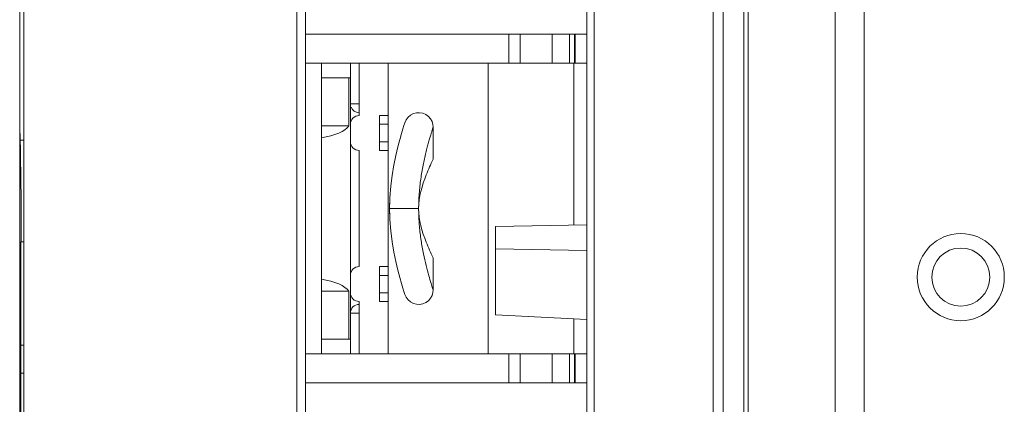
# Model space of a CAD drawing. Header units: millimetres. Extents: x -594 to 595, y -419 to 422.
# Tile 80 of 124: x -49 to -15, y 198 to 211. Entities that reach past the tile are written whole.
import ezdxf
from ezdxf.lldxf.tags import DXFTag

# ---------------------------------------------------------------- set-up
doc = ezdxf.new("R2010")
doc.units = ezdxf.units.MM
doc.header["$MEASUREMENT"] = 0
doc.layers.add('layer 1', color=7, linetype='Continuous')
tags = doc.linetypes.add('New Line157', pattern=[1, 0.5, -0.5]).pattern_tags.tags
tags[6:7] = [DXFTag(74, 4), DXFTag(75, 0), DXFTag(340, '0'), DXFTag(46, 1.0), DXFTag(50, 0.0), DXFTag(44, 0.0), DXFTag(45, 0.0)]
tags[4:5] = [DXFTag(74, 4), DXFTag(75, 0), DXFTag(340, '0'), DXFTag(46, 1.0), DXFTag(50, 0.0), DXFTag(44, 0.0), DXFTag(45, 0.0)]
tags = doc.linetypes.add('New Line164', pattern=[1, 0.5, -0.5]).pattern_tags.tags
tags[6:7] = [DXFTag(74, 4), DXFTag(75, 0), DXFTag(340, '0'), DXFTag(46, 1.0), DXFTag(50, 0.0), DXFTag(44, 0.0), DXFTag(45, 0.0)]
tags[4:5] = [DXFTag(74, 4), DXFTag(75, 0), DXFTag(340, '0'), DXFTag(46, 1.0), DXFTag(50, 0.0), DXFTag(44, 0.0), DXFTag(45, 0.0)]
tags = doc.linetypes.add('New Line175', pattern=[1.5, 1, -0.5]).pattern_tags.tags
tags[6:7] = [DXFTag(74, 4), DXFTag(75, 0), DXFTag(340, '0'), DXFTag(46, 1.0), DXFTag(50, 0.0), DXFTag(44, 0.0), DXFTag(45, 0.0)]
tags[4:5] = [DXFTag(74, 4), DXFTag(75, 0), DXFTag(340, '0'), DXFTag(46, 1.0), DXFTag(50, 0.0), DXFTag(44, 0.0), DXFTag(45, 0.0)]

msp = doc.modelspace()

# ---------------------------------------------------------------- linework, layer by layer
at = {"layer": 'layer 1', "lineweight": 9}
for points in [[(-23.8165, 49.7106), (-23.8165, 49.7106), (-23.8165, 297.2172), (-23.8165, 297.2172)], [(-25.0236, 240.3799), (-25.0236, 240.3799), (-25.0236, 64.633), (-25.0236, 64.633)], [(-24.6701, 64.6144), (-24.6701, 64.6144), (-24.6701, 240.3985), (-24.6701, 240.3985)], [(-23.963, 240.3985), (-23.963, 240.3985), (-23.963, 64.6144), (-23.963, 64.6144)], [(-29.3665, 238.2088), (-29.3665, 238.2088), (-29.3665, 66.8042), (-29.3665, 66.8042)], [(-29.1165, 66.8042), (-29.1165, 66.8042), (-29.1165, 238.2088), (-29.1165, 238.2088)], [(-39.3665, 186.8367), (-39.3665, 186.8367), (-39.3665, 235.3862), (-39.3665, 235.3862)], [(-39.0665, 235.3862), (-39.0665, 235.3862), (-39.0665, 187.1315), (-39.0665, 187.1315)], [(-48.7665, 232.8565), (-48.7665, 232.8565), (-48.7665, 113.8565), (-48.7665, 113.8565)], [(-48.9123, 116.4272), (-48.9123, 116.4272), (-48.9123, 230.2858), (-48.9123, 230.2858)], [(-39.0665, 210.5065), (-39.0665, 210.5065), (-29.3665, 210.5065), (-29.3665, 210.5065)], [(-32.0539, 209.5065), (-32.0539, 209.5065), (-32.0539, 210.5065), (-32.0539, 210.5065)], [(-31.6665, 210.5065), (-31.6665, 210.5065), (-31.6665, 209.5065), (-31.6665, 209.5065)], [(-30.5625, 209.5065), (-30.5625, 209.5065), (-30.5625, 210.5065), (-30.5625, 210.5065)], [(-29.9638, 210.5065), (-29.9638, 210.5065), (-29.9638, 209.5065), (-29.9638, 209.5065)], [(-29.7996, 209.5065), (-29.7996, 209.5065), (-29.7996, 210.5065), (-29.7996, 210.5065)], [(-29.7784, 209.5065), (-29.7784, 209.5065), (-29.7784, 210.5065), (-29.7784, 210.5065)], [(-39.0665, 209.5065), (-39.0665, 209.5065), (-29.3665, 209.5065), (-29.3665, 209.5065)], [(-38.5165, 199.5065), (-38.5165, 199.5065), (-38.5165, 209.5065), (-38.5165, 209.5065)], [(-37.5165, 199.5065), (-37.5165, 199.5065), (-37.5165, 209.5065), (-37.5165, 209.5065)], [(-37.2165, 207.7065), (-37.2165, 207.7065), (-37.2165, 209.5065), (-37.2165, 209.5065)], [(-36.2165, 199.5065), (-36.2165, 199.5065), (-36.2165, 209.5065), (-36.2165, 209.5065)], [(-32.7665, 199.5065), (-32.7665, 199.5065), (-32.7665, 209.5065), (-32.7665, 209.5065)], [(-29.8165, 203.9404), (-29.8165, 203.9404), (-29.8165, 209.5065), (-29.8165, 209.5065)], [(-37.5165, 209.0065), (-37.5165, 209.0065), (-38.5165, 209.0065), (-38.5165, 209.0065)], [(-37.5708, 207.3565), (-37.5708, 207.3565), (-37.5708, 209.0065), (-37.5708, 209.0065)], [(-37.5165, 208.1065), (-37.5165, 208.1065), (-37.2165, 208.1065), (-37.2165, 208.1065)], [(-37.4937, 207.9917), (-37.4472, 207.8796), (-37.3379, 207.8065), (-37.2165, 207.8065)], [(-36.5165, 206.5065), (-36.5165, 206.5065), (-36.5165, 207.7065), (-36.5165, 207.7065)], [(-36.5165, 207.7065), (-36.5165, 207.7065), (-36.2165, 207.7065), (-36.2165, 207.7065)], [(-37.5708, 207.3565), (-37.5708, 207.3565), (-38.5165, 207.3565), (-38.5165, 207.3565)], [(-38.5165, 206.9416), (-38.0546, 207.0084), (-37.7015, 207.1633), (-37.5708, 207.3565)], [(-36.2165, 207.4065), (-36.2165, 207.4065), (-36.5165, 207.4065), (-36.5165, 207.4065)], [(-35.6718, 207.3676), (-35.6718, 207.3676), (-35.7089, 207.2482), (-35.7089, 207.2482)], [(-35.6422, 207.4603), (-35.6422, 207.4603), (-35.6726, 207.3651), (-35.6726, 207.3651)], [(-34.6665, 206.2065), (-34.6665, 206.2065), (-34.6665, 207.3066), (-34.6665, 207.3066)], [(-48.8927, 207.0855), (-48.8927, 207.0855), (-48.8665, 204.7796), (-48.8665, 204.7796)], [(-35.7568, 207.0886), (-35.7568, 207.0886), (-35.8172, 206.8768), (-35.8172, 206.8768)], [(-35.708, 207.2512), (-35.708, 207.2512), (-35.7579, 207.085), (-35.7579, 207.085)], [(-48.7665, 206.8565), (-48.7665, 206.8565), (-48.9005, 206.8612), (-48.9005, 206.8612)], [(-36.5165, 206.8065), (-36.5165, 206.8065), (-36.2165, 206.8065), (-36.2165, 206.8065)], [(-35.8827, 206.6293), (-35.8827, 206.6293), (-35.9536, 206.3323), (-35.9536, 206.3323)], [(-35.816, 206.881), (-35.816, 206.881), (-35.8838, 206.6251), (-35.8838, 206.6251)], [(-37.2165, 202.5065), (-37.2165, 202.5065), (-37.2165, 206.5065), (-37.2165, 206.5065)], [(-36.5165, 206.5065), (-36.5165, 206.5065), (-36.2165, 206.5065), (-36.2165, 206.5065)], [(-35.9526, 206.3364), (-35.9526, 206.3364), (-36.0211, 206.0048), (-36.0211, 206.0048)], [(-36.0204, 206.0085), (-36.0204, 206.0085), (-36.0809, 205.6494), (-36.0809, 205.6494)], [(-34.6665, 206.2065), (-34.6665, 206.2065), (-34.6685, 206.2023), (-34.6685, 206.2023)], [(-34.6665, 206.2065), (-34.6665, 206.2065), (-34.6683, 206.2028), (-34.6683, 206.2028)], [(-36.0804, 205.6526), (-36.0804, 205.6526), (-36.1275, 205.2736), (-36.1275, 205.2736)], [(-36.1273, 205.2762), (-36.1273, 205.2762), (-36.1569, 204.8854), (-36.1569, 204.8854)], [(-48.8665, 203.3565), (-48.8665, 203.3565), (-48.8665, 204.7796), (-48.8665, 204.7796)], [(-36.1569, 204.8854), (-36.1569, 204.8854), (-36.1665, 204.5065), (-36.1665, 204.5065)], [(-36.157, 204.8846), (-36.1632, 204.7604), (-36.1664, 204.636), (-36.1665, 204.5115)], [(-36.1569, 204.8872), (-36.1569, 204.8872), (-36.1569, 204.8863), (-36.1569, 204.8863)], [(-36.1665, 204.5065), (-36.1665, 204.5065), (-35.1665, 204.5065), (-35.1665, 204.5065)], [(-36.1665, 204.5065), (-36.1665, 204.3794), (-36.1633, 204.2524), (-36.1568, 204.1255)], [(-35.1665, 204.5065), (-35.1665, 204.4675), (-35.1662, 204.4284), (-35.1655, 204.3894)], [(-29.3665, 203.9482), (-29.3665, 203.9482), (-32.5165, 203.8933), (-32.5165, 203.8933)], [(-32.5165, 200.8471), (-32.5165, 200.8471), (-32.5165, 203.8933), (-32.5165, 203.8933)], [(-48.8718, 203.3565), (-48.8718, 203.3565), (-48.8718, 181.3565), (-48.8718, 181.3565)], [(-48.8718, 203.3565), (-48.8718, 203.3565), (-48.7665, 203.3565), (-48.7665, 203.3565)], [(-32.5165, 203.1197), (-32.5165, 203.1197), (-29.3665, 203.0647), (-29.3665, 203.0647)], [(-34.6685, 202.8107), (-34.6685, 202.8107), (-34.6665, 202.8065), (-34.6665, 202.8065)], [(-34.6665, 201.7064), (-34.6665, 201.7064), (-34.6665, 202.8065), (-34.6665, 202.8065)], [(-36.5165, 201.3065), (-36.5165, 201.3065), (-36.5165, 202.5065), (-36.5165, 202.5065)], [(-36.5165, 202.5065), (-36.5165, 202.5065), (-36.2165, 202.5065), (-36.2165, 202.5065)], [(-36.2165, 202.2065), (-36.2165, 202.2065), (-36.5165, 202.2065), (-36.5165, 202.2065)], [(-37.5708, 201.6565), (-37.7015, 201.8497), (-38.0546, 202.0046), (-38.5165, 202.0714)], [(-37.5708, 201.6565), (-37.5708, 201.6565), (-38.5165, 201.6565), (-38.5165, 201.6565)], [(-37.5708, 200.0065), (-37.5708, 200.0065), (-37.5708, 201.6565), (-37.5708, 201.6565)], [(-36.5165, 201.6065), (-36.5165, 201.6065), (-36.2165, 201.6065), (-36.2165, 201.6065)], [(-37.2165, 199.5065), (-37.2165, 199.5065), (-37.2165, 201.3065), (-37.2165, 201.3065)], [(-36.5165, 201.3065), (-36.5165, 201.3065), (-36.2165, 201.3065), (-36.2165, 201.3065)], [(-37.2165, 200.9065), (-37.2165, 200.9065), (-37.5165, 200.9065), (-37.5165, 200.9065)], [(-29.3665, 200.6821), (-29.3665, 200.6821), (-32.5165, 200.8471), (-32.5165, 200.8471)], [(-29.8165, 199.5065), (-29.8165, 199.5065), (-29.8165, 200.7056), (-29.8165, 200.7056)], [(-38.5165, 200.0065), (-38.5165, 200.0065), (-37.5165, 200.0065), (-37.5165, 200.0065)], [(-48.8749, 198.8352), (-48.8749, 198.8352), (-48.8749, 199.8151), (-48.8749, 199.8151)], [(-48.8749, 199.8151), (-48.8749, 199.8151), (-48.8718, 199.8151), (-48.8718, 199.8151)], [(-48.8749, 199.8072), (-48.8749, 199.8072), (-48.7665, 199.8072), (-48.7665, 199.8072)], [(-39.0665, 199.5065), (-39.0665, 199.5065), (-29.3665, 199.5065), (-29.3665, 199.5065)], [(-32.0539, 198.5065), (-32.0539, 198.5065), (-32.0539, 199.5065), (-32.0539, 199.5065)], [(-31.6665, 199.5065), (-31.6665, 199.5065), (-31.6665, 198.5065), (-31.6665, 198.5065)], [(-30.5625, 198.5065), (-30.5625, 198.5065), (-30.5625, 199.5065), (-30.5625, 199.5065)], [(-29.9638, 199.5065), (-29.9638, 199.5065), (-29.9638, 198.5065), (-29.9638, 198.5065)], [(-29.7996, 198.5065), (-29.7996, 198.5065), (-29.7996, 199.5065), (-29.7996, 199.5065)], [(-29.7784, 198.5065), (-29.7784, 198.5065), (-29.7784, 199.5065), (-29.7784, 199.5065)], [(-48.8749, 198.843), (-48.8749, 198.843), (-48.7665, 198.843), (-48.7665, 198.843)], [(-48.8749, 198.843), (-48.8749, 198.843), (-48.8718, 198.8274), (-48.8718, 198.8274)], [(-39.0665, 198.5065), (-39.0665, 198.5065), (-29.3665, 198.5065), (-29.3665, 198.5065)]]:
    msp.add_open_spline(points, degree=3, dxfattribs=at)
at = {"layer": 'layer 1', "linetype": 'New Line175', "lineweight": 9}
msp.add_open_spline([(-19.8124, 130.819), (-19.8124, 130.819), (-19.8124, 293.8484), (-19.8124, 293.8484)], degree=3, dxfattribs=at)
at = {"layer": 'layer 1', "color": 155, "lineweight": 9}
for points in [[(-20.8165, 259.5084), (-20.8165, 259.5084), (-20.8165, 4.9789), (-20.8165, 4.9789)], [(-20.8165, 258.9205), (-20.8165, 258.9205), (-20.8165, 5.0361), (-20.8165, 5.0361)]]:
    msp.add_open_spline(points, degree=3, dxfattribs=at)
at = {"layer": 'layer 1', "lineweight": 9}
for points, knots in [([(-37.2165, 207.7065), (-37.2961, 207.7065), (-37.3724, 207.6749), (-37.4286, 207.6186), (-37.4286, 207.6186), (-37.4849, 207.5624), (-37.5165, 207.4861), (-37.5165, 207.4065)], [0, 0, 0, 0, 0.3333333, 0.3333333, 0.3333333, 0.3333333, 1, 1, 1, 1]), ([(-34.6665, 207.3066), (-34.6665, 207.3066), (-34.6746, 207.3959), (-34.6746, 207.3959), (-34.6746, 207.3959), (-34.6746, 207.3959), (-34.7052, 207.4994), (-34.7052, 207.4994), (-34.7052, 207.4994), (-34.7052, 207.4994), (-34.7584, 207.5951), (-34.7584, 207.5951), (-34.7584, 207.5951), (-34.7584, 207.5951), (-34.8318, 207.6781), (-34.8318, 207.6781), (-34.8318, 207.6781), (-34.8318, 207.6781), (-34.9222, 207.7428), (-34.9222, 207.7428), (-34.9222, 207.7428), (-34.9222, 207.7428), (-35.0243, 207.7859), (-35.0243, 207.7859), (-35.0243, 207.7859), (-35.0243, 207.7859), (-35.1329, 207.8055), (-35.1329, 207.8055), (-35.1329, 207.8055), (-35.1329, 207.8055), (-35.2416, 207.8009), (-35.2416, 207.8009), (-35.2416, 207.8009), (-35.2416, 207.8009), (-35.3483, 207.7723), (-35.3483, 207.7723), (-35.3483, 207.7723), (-35.3483, 207.7723), (-35.4464, 207.7209), (-35.4464, 207.7209), (-35.4464, 207.7209), (-35.4464, 207.7209), (-35.5305, 207.6492), (-35.5305, 207.6492), (-35.5305, 207.6492), (-35.5305, 207.6492), (-35.5969, 207.5607), (-35.5969, 207.5607), (-35.5969, 207.5607), (-35.5969, 207.5607), (-35.6422, 207.4603), (-35.6422, 207.4603)], [0, 0, 0, 0, 0.0714286, 0.0714286, 0.0714286, 0.0714286, 0.1428571, 0.1428571, 0.1428571, 0.1428571, 0.2142857, 0.2142857, 0.2142857, 0.2142857, 0.2857143, 0.2857143, 0.2857143, 0.2857143, 0.3571429, 0.3571429, 0.3571429, 0.3571429, 0.4285714, 0.4285714, 0.4285714, 0.4285714, 0.5, 0.5, 0.5, 0.5, 0.5714286, 0.5714286, 0.5714286, 0.5714286, 0.6428571, 0.6428571, 0.6428571, 0.6428571, 0.7142857, 0.7142857, 0.7142857, 0.7142857, 0.7857143, 0.7857143, 0.7857143, 0.7857143, 0.8571429, 0.8571429, 0.8571429, 0.8571429, 1, 1, 1, 1]), ([(-35.1665, 204.5065), (-35.1665, 204.6779), (-35.1601, 204.8494), (-35.1475, 205.0205), (-35.1475, 205.0205), (-35.1351, 205.1884), (-35.1168, 205.3558), (-35.0933, 205.5225), (-35.0933, 205.5225), (-35.0708, 205.6816), (-35.0434, 205.8399), (-35.0121, 205.9975), (-35.0121, 205.9975), (-34.9834, 206.1414), (-34.9514, 206.2846), (-34.9166, 206.4271), (-34.9166, 206.4271), (-34.9009, 206.4911), (-34.8847, 206.5549), (-34.868, 206.6186), (-34.868, 206.6186), (-34.8528, 206.6763), (-34.8372, 206.7339), (-34.8212, 206.7913), (-34.8212, 206.7913), (-34.8072, 206.8419), (-34.7928, 206.8923), (-34.7781, 206.9427), (-34.7781, 206.9427), (-34.7656, 206.9853), (-34.753, 207.0278), (-34.7402, 207.0703), (-34.7402, 207.0703), (-34.7299, 207.1043), (-34.7195, 207.1383), (-34.709, 207.1722), (-34.709, 207.1722), (-34.7013, 207.1969), (-34.6935, 207.2216), (-34.6857, 207.2463), (-34.6857, 207.2463), (-34.683, 207.255), (-34.6802, 207.2637), (-34.6774, 207.2725), (-34.6774, 207.2725), (-34.6754, 207.2788), (-34.6733, 207.285), (-34.6714, 207.2913), (-34.6714, 207.2913), (-34.6702, 207.2952), (-34.669, 207.299), (-34.6677, 207.3027), (-34.6677, 207.3027), (-34.6673, 207.304), (-34.6668, 207.3053), (-34.6665, 207.3066)], [0, 0, 0, 0, 0.0666667, 0.0666667, 0.0666667, 0.0666667, 0.1333333, 0.1333333, 0.1333333, 0.1333333, 0.2, 0.2, 0.2, 0.2, 0.2666667, 0.2666667, 0.2666667, 0.2666667, 0.3333333, 0.3333333, 0.3333333, 0.3333333, 0.4, 0.4, 0.4, 0.4, 0.4666667, 0.4666667, 0.4666667, 0.4666667, 0.5333333, 0.5333333, 0.5333333, 0.5333333, 0.6, 0.6, 0.6, 0.6, 0.6666667, 0.6666667, 0.6666667, 0.6666667, 0.7333333, 0.7333333, 0.7333333, 0.7333333, 0.8, 0.8, 0.8, 0.8, 0.8666667, 0.8666667, 0.8666667, 0.8666667, 1, 1, 1, 1]), ([(-37.5165, 206.8065), (-37.5165, 206.7269), (-37.4849, 206.6506), (-37.4286, 206.5944), (-37.4286, 206.5944), (-37.3724, 206.5381), (-37.2961, 206.5065), (-37.2165, 206.5065)], [0, 0, 0, 0, 0.3333333, 0.3333333, 0.3333333, 0.3333333, 1, 1, 1, 1]), ([(-34.6683, 206.2028), (-34.7517, 206.0273), (-34.8307, 205.8508), (-34.9026, 205.6691), (-34.9026, 205.6691), (-35.0495, 205.2974), (-35.1665, 204.9039), (-35.1665, 204.5065)], [0, 0, 0, 0, 0.3333333, 0.3333333, 0.3333333, 0.3333333, 1, 1, 1, 1]), ([(-36.1665, 204.5065), (-36.1665, 204.5065), (-36.1569, 204.1267), (-36.1569, 204.1267), (-36.1569, 204.1267), (-36.1569, 204.1267), (-36.1275, 203.7386), (-36.1275, 203.7386), (-36.1275, 203.7386), (-36.1275, 203.7386), (-36.0808, 203.363), (-36.0808, 203.363), (-36.0808, 203.363), (-36.0808, 203.363), (-36.0211, 203.0077), (-36.0211, 203.0077), (-36.0211, 203.0077), (-36.0211, 203.0077), (-35.9535, 202.6803), (-35.9535, 202.6803), (-35.9535, 202.6803), (-35.9535, 202.6803), (-35.8837, 202.3876), (-35.8837, 202.3876), (-35.8837, 202.3876), (-35.8837, 202.3876), (-35.8171, 202.1359), (-35.8171, 202.1359), (-35.8171, 202.1359), (-35.8171, 202.1359), (-35.7578, 201.9279), (-35.7578, 201.9279), (-35.7578, 201.9279), (-35.7578, 201.9279), (-35.7089, 201.7647), (-35.7089, 201.7647)], [0, 0, 0, 0, 0.1, 0.1, 0.1, 0.1, 0.2, 0.2, 0.2, 0.2, 0.3, 0.3, 0.3, 0.3, 0.4, 0.4, 0.4, 0.4, 0.5, 0.5, 0.5, 0.5, 0.6, 0.6, 0.6, 0.6, 0.7, 0.7, 0.7, 0.7, 0.8, 0.8, 0.8, 0.8, 1, 1, 1, 1]), ([(-35.1665, 204.5065), (-35.1665, 204.1101), (-35.0501, 203.7175), (-34.9037, 203.3467), (-34.9037, 203.3467), (-34.8316, 203.1642), (-34.7523, 202.9869), (-34.6685, 202.8107)], [0, 0, 0, 0, 0.3333333, 0.3333333, 0.3333333, 0.3333333, 1, 1, 1, 1]), ([(-34.6665, 201.7064), (-34.6728, 201.7253), (-34.6787, 201.7444), (-34.6847, 201.7634), (-34.6847, 201.7634), (-34.692, 201.7868), (-34.6994, 201.8101), (-34.7067, 201.8335), (-34.7067, 201.8335), (-34.7167, 201.8655), (-34.7265, 201.8977), (-34.7363, 201.9298), (-34.7363, 201.9298), (-34.7629, 202.0177), (-34.7887, 202.1059), (-34.8136, 202.1944), (-34.8136, 202.1944), (-34.8459, 202.3094), (-34.8766, 202.425), (-34.9055, 202.541), (-34.9055, 202.541), (-34.9394, 202.6772), (-34.9708, 202.814), (-34.9991, 202.9514), (-34.9991, 202.9514), (-35.0303, 203.1026), (-35.0578, 203.2546), (-35.081, 203.4073), (-35.081, 203.4073), (-35.1055, 203.568), (-35.1251, 203.7295), (-35.1394, 203.8915), (-35.1394, 203.8915), (-35.1539, 204.0571), (-35.1627, 204.2232), (-35.1655, 204.3894)], [0, 0, 0, 0, 0.1, 0.1, 0.1, 0.1, 0.2, 0.2, 0.2, 0.2, 0.3, 0.3, 0.3, 0.3, 0.4, 0.4, 0.4, 0.4, 0.5, 0.5, 0.5, 0.5, 0.6, 0.6, 0.6, 0.6, 0.7, 0.7, 0.7, 0.7, 0.8, 0.8, 0.8, 0.8, 1, 1, 1, 1]), ([(-37.2165, 202.5065), (-37.2961, 202.5065), (-37.3724, 202.4749), (-37.4286, 202.4186), (-37.4286, 202.4186), (-37.4849, 202.3624), (-37.5165, 202.2861), (-37.5165, 202.2065)], [0, 0, 0, 0, 0.3333333, 0.3333333, 0.3333333, 0.3333333, 1, 1, 1, 1]), ([(-37.5165, 201.6065), (-37.5165, 201.5269), (-37.4849, 201.4506), (-37.4286, 201.3944), (-37.4286, 201.3944), (-37.3724, 201.3381), (-37.2961, 201.3065), (-37.2165, 201.3065)], [0, 0, 0, 0, 0.3333333, 0.3333333, 0.3333333, 0.3333333, 1, 1, 1, 1]), ([(-35.7089, 201.7647), (-35.7089, 201.7647), (-35.6725, 201.6478), (-35.6725, 201.6478), (-35.6725, 201.6478), (-35.6725, 201.6478), (-35.6422, 201.5527), (-35.6422, 201.5527)], [0, 0, 0, 0, 0.3333333, 0.3333333, 0.3333333, 0.3333333, 1, 1, 1, 1]), ([(-35.6422, 201.5527), (-35.6422, 201.5527), (-35.5969, 201.4523), (-35.5969, 201.4523), (-35.5969, 201.4523), (-35.5969, 201.4523), (-35.5305, 201.3638), (-35.5305, 201.3638), (-35.5305, 201.3638), (-35.5305, 201.3638), (-35.4464, 201.2921), (-35.4464, 201.2921), (-35.4464, 201.2921), (-35.4464, 201.2921), (-35.3483, 201.2406), (-35.3483, 201.2406), (-35.3483, 201.2406), (-35.3483, 201.2406), (-35.2416, 201.2121), (-35.2416, 201.2121), (-35.2416, 201.2121), (-35.2416, 201.2121), (-35.1329, 201.2075), (-35.1329, 201.2075), (-35.1329, 201.2075), (-35.1329, 201.2075), (-35.0243, 201.2271), (-35.0243, 201.2271), (-35.0243, 201.2271), (-35.0243, 201.2271), (-34.9222, 201.2702), (-34.9222, 201.2702), (-34.9222, 201.2702), (-34.9222, 201.2702), (-34.8318, 201.3349), (-34.8318, 201.3349), (-34.8318, 201.3349), (-34.8318, 201.3349), (-34.7584, 201.4178), (-34.7584, 201.4178), (-34.7584, 201.4178), (-34.7584, 201.4178), (-34.7052, 201.5136), (-34.7052, 201.5136), (-34.7052, 201.5136), (-34.7052, 201.5136), (-34.6746, 201.6171), (-34.6746, 201.6171), (-34.6746, 201.6171), (-34.6746, 201.6171), (-34.6665, 201.7064), (-34.6665, 201.7064)], [0, 0, 0, 0, 0.0714286, 0.0714286, 0.0714286, 0.0714286, 0.1428571, 0.1428571, 0.1428571, 0.1428571, 0.2142857, 0.2142857, 0.2142857, 0.2142857, 0.2857143, 0.2857143, 0.2857143, 0.2857143, 0.3571429, 0.3571429, 0.3571429, 0.3571429, 0.4285714, 0.4285714, 0.4285714, 0.4285714, 0.5, 0.5, 0.5, 0.5, 0.5714286, 0.5714286, 0.5714286, 0.5714286, 0.6428571, 0.6428571, 0.6428571, 0.6428571, 0.7142857, 0.7142857, 0.7142857, 0.7142857, 0.7857143, 0.7857143, 0.7857143, 0.7857143, 0.8571429, 0.8571429, 0.8571429, 0.8571429, 1, 1, 1, 1]), ([(-37.2165, 201.2065), (-37.2961, 201.2065), (-37.3724, 201.1749), (-37.4286, 201.1186), (-37.4286, 201.1186), (-37.4849, 201.0624), (-37.5165, 200.9861), (-37.5165, 200.9065)], [0, 0, 0, 0, 0.3333333, 0.3333333, 0.3333333, 0.3333333, 1, 1, 1, 1])]:
    msp.add_open_spline(points, degree=3, knots=knots, dxfattribs=at)
at = {"layer": 'layer 1', "linetype": 'New Line157', "lineweight": 9}
msp.add_open_spline([(-14.9874, 202.1465), (-14.9874, 202.975), (-15.6589, 203.6465), (-16.4874, 203.6465), (-16.4874, 203.6465), (-17.3158, 203.6465), (-17.9874, 202.975), (-17.9874, 202.1465), (-17.9874, 202.1465), (-17.9874, 201.3181), (-17.3158, 200.6465), (-16.4874, 200.6465), (-16.4874, 200.6465), (-15.6589, 200.6465), (-14.9874, 201.3181), (-14.9874, 202.1465)], degree=3, knots=[0, 0, 0, 0, 0.2, 0.2, 0.2, 0.2, 0.4, 0.4, 0.4, 0.4, 0.6, 0.6, 0.6, 0.6, 1, 1, 1, 1], dxfattribs=at)
at = {"layer": 'layer 1', "linetype": 'New Line164', "lineweight": 9}
msp.add_open_spline([(-15.4874, 202.1465), (-15.4874, 202.6988), (-15.9351, 203.1465), (-16.4874, 203.1465), (-16.4874, 203.1465), (-17.0396, 203.1465), (-17.4874, 202.6988), (-17.4874, 202.1465), (-17.4874, 202.1465), (-17.4874, 201.5943), (-17.0396, 201.1465), (-16.4874, 201.1465), (-16.4874, 201.1465), (-15.9351, 201.1465), (-15.4874, 201.5942), (-15.4874, 202.1465)], degree=3, knots=[0, 0, 0, 0, 0.2, 0.2, 0.2, 0.2, 0.4, 0.4, 0.4, 0.4, 0.6, 0.6, 0.6, 0.6, 1, 1, 1, 1], dxfattribs=at)

doc.saveas('drawing.dxf')
